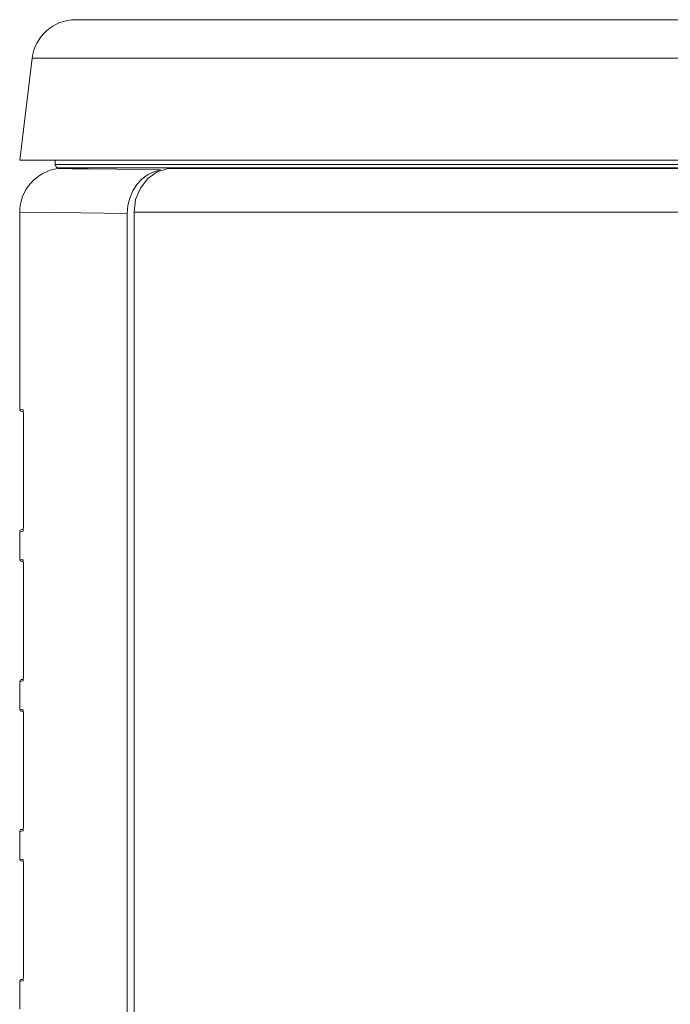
# Model space of a CAD drawing. Header units: millimetres. Extents: x 3925 to 5043, y -86 to 778.
# Tile 226 of 256: x 4739 to 4748, y 373 to 387. Entities that reach past the tile are written whole.
import ezdxf

# ---------------------------------------------------------------- set-up
doc = ezdxf.new("R2010")
doc.units = ezdxf.units.MM
doc.header["$LTSCALE"] = 46.255
for name, color, linetype in [('H30-LEFT-COVDXF_CONTINUOUS_LINE', 7, 'CONTINUOUS'), ('H30K-REAR-CODXF_CONTINUOUS_LINE', 7, 'CONTINUOUS'), ('H30K-TOP-COVDXF_CONTINUOUS_LINE', 7, 'CONTINUOUS')]:
    doc.layers.add(name, color=color, linetype=linetype)

msp = doc.modelspace()

# ---------------------------------------------------------------- linework, layer by layer
at = {"layer": 'H30-LEFT-COVDXF_CONTINUOUS_LINE', "color": 7, "linetype": 'Continuous', "lineweight": 0}
for p, q in [((4739.1827, 385.3099), (4739.263, 385.3198)), ((4739.1827, 385.3099), (4739.3783, 385.3078)), ((4739.3783, 385.3078), (4739.6097, 385.3052)), ((4738.6338, 381.8815), (4738.6338, 384.6896)), ((4738.6338, 384.6896), (4739.0779, 384.6851)), ((4740.1758, 384.7827), (4740.167, 384.6718)), ((4739.0779, 384.6851), (4739.5098, 384.6804)), ((4739.5098, 384.6804), (4740.167, 384.6718)), ((4740.167, 345.6664), (4740.167, 384.6718)), ((4738.6338, 381.8815), (4738.6827, 381.8755)), ((4738.6854, 381.853), (4738.6558, 381.8566)), ((4738.6827, 381.8755), (4738.6842, 381.8702)), ((4738.6842, 381.8702), (4738.6854, 381.8549)), ((4738.6854, 381.8549), (4738.6861, 381.8254)), ((4738.686, 381.8314), (4738.6861, 380.1991)), ((4738.6827, 380.149), (4738.6338, 380.143)), ((4738.6338, 380.143), (4738.6338, 379.7465)), ((4738.6854, 380.1715), (4738.6558, 380.1679)), ((4738.6847, 380.1589), (4738.6827, 380.149)), ((4738.6857, 380.1773), (4738.6847, 380.1589)), ((4738.6861, 380.1991), (4738.6857, 380.1773)), ((4738.686, 380.1991), (4738.6859, 380.1884)), ((4738.6338, 379.7465), (4738.6827, 379.7405)), ((4738.6854, 379.718), (4738.6558, 379.7216)), ((4738.6827, 379.7405), (4738.6842, 379.7352)), ((4738.6842, 379.7352), (4738.6854, 379.7199)), ((4738.6854, 379.7199), (4738.6861, 379.6904)), ((4738.6861, 379.6904), (4738.6861, 378.0641)), ((4738.6827, 378.014), (4738.6338, 378.008)), ((4738.6338, 378.008), (4738.6338, 377.6115)), ((4738.6854, 378.0365), (4738.6558, 378.0329)), ((4738.6847, 378.0239), (4738.6827, 378.014)), ((4738.6857, 378.0423), (4738.6847, 378.0239)), ((4738.6861, 378.0641), (4738.6857, 378.0423)), ((4738.686, 378.0641), (4738.6859, 378.0533)), ((4738.6338, 377.6115), (4738.6827, 377.6055)), ((4738.6854, 377.583), (4738.6558, 377.5866)), ((4738.6827, 377.6055), (4738.6842, 377.6002)), ((4738.6842, 377.6002), (4738.6854, 377.5849)), ((4738.6854, 377.5849), (4738.6861, 377.5554)), ((4738.6861, 377.5554), (4738.6861, 375.9291)), ((4738.6827, 375.879), (4738.6338, 375.873)), ((4738.6338, 375.873), (4738.6338, 375.4765)), ((4738.6854, 375.9015), (4738.6558, 375.8979)), ((4738.6847, 375.8889), (4738.6827, 375.879)), ((4738.6857, 375.9073), (4738.6847, 375.8889)), ((4738.6861, 375.9291), (4738.6857, 375.9073)), ((4738.686, 375.9291), (4738.6859, 375.9183)), ((4738.6338, 375.4765), (4738.6827, 375.4705)), ((4738.6854, 375.448), (4738.6558, 375.4516)), ((4738.6827, 375.4705), (4738.6842, 375.4652)), ((4738.6842, 375.4652), (4738.6854, 375.4499)), ((4738.6854, 375.4499), (4738.6861, 375.4204)), ((4738.6861, 375.4204), (4738.6861, 373.7941)), ((4738.6854, 373.7665), (4738.6558, 373.7629)), ((4738.6847, 373.7539), (4738.6827, 373.744)), ((4738.6857, 373.7723), (4738.6847, 373.7539)), ((4738.6861, 373.7941), (4738.6857, 373.7723)), ((4738.686, 373.7941), (4738.6859, 373.7833)), ((4738.6827, 373.744), (4738.6338, 373.738)), ((4738.6338, 373.738), (4738.6338, 373.3415))]:
    msp.add_line(p, q, dxfattribs=at)
for points in [[(4739.6097, 385.3052), (4740.0204, 385.3001), (4740.6401, 385.2904)], [(4740.6401, 385.2904), (4740.5444, 385.2648), (4740.4542, 385.2203)], [(4740.4542, 385.2203), (4740.3725, 385.1584), (4740.3017, 385.081), (4740.2442, 384.9907)], [(4740.2442, 384.9907), (4740.2018, 384.8902), (4740.1758, 384.7827)], [(4738.6842, 381.8679), (4738.6844, 381.8668), (4738.685, 381.8595)], [(4738.685, 381.8595), (4738.6857, 381.8472), (4738.686, 381.8314)], [(4738.6859, 380.1884), (4738.6853, 380.1701), (4738.6845, 380.1589), (4738.6843, 380.1568)], [(4738.685, 379.7305), (4738.6842, 379.7328), (4738.6846, 379.7295), (4738.6854, 379.718)], [(4738.6854, 379.718), (4738.686, 379.7006), (4738.686, 379.6904)], [(4738.6859, 378.0533), (4738.6853, 378.035), (4738.6845, 378.0238), (4738.6843, 378.0217)], [(4738.685, 377.5955), (4738.6842, 377.5978), (4738.6846, 377.5945), (4738.6854, 377.583)], [(4738.6854, 377.583), (4738.686, 377.5656), (4738.686, 377.5554)], [(4738.6859, 375.9183), (4738.6853, 375.9), (4738.6845, 375.8888), (4738.6843, 375.8867)], [(4738.685, 375.4605), (4738.6842, 375.4628), (4738.6846, 375.4595), (4738.6854, 375.448)], [(4738.6854, 375.448), (4738.686, 375.4306), (4738.686, 375.4204)], [(4738.6859, 373.7833), (4738.6853, 373.765), (4738.6845, 373.7538), (4738.6843, 373.7517)]]:
    msp.add_lwpolyline(points, dxfattribs=at)
for centre, radius, start, end in [((4739.2588, 384.6896), 0.625, 97, 180), ((4738.6588, 381.8815), 0.025, 180, 263), ((4738.6588, 380.143), 0.025, 97, 180), ((4738.6588, 379.7465), 0.025, 180, 263), ((4738.6588, 378.008), 0.025, 97, 180), ((4738.6588, 377.6115), 0.025, 180, 263), ((4738.6588, 375.873), 0.025, 97, 180), ((4738.6588, 375.4765), 0.025, 180, 263), ((4738.6588, 373.738), 0.025, 97, 180)]:
    msp.add_arc(centre, radius, start, end, dxfattribs=at)
at = {"layer": 'H30K-REAR-CODXF_CONTINUOUS_LINE', "color": 7, "linetype": 'Continuous', "lineweight": 0}
for p, q in [((4740.7481, 385.3104), (4740.8151, 385.3198)), ((4741.0344, 384.6913), (4740.2637, 384.6901)), ((4740.2637, 384.6901), (4740.2637, 345.6508)), ((4743.2513, 384.6906), (4741.0344, 384.6913)), ((4743.4689, 384.6903), (4743.2513, 384.6906)), ((4745.6088, 384.689), (4743.4689, 384.6903)), ((4746.2094, 384.6888), (4745.6088, 384.689)), ((4747.52, 384.689), (4746.2094, 384.6888)), ((4749.1088, 384.6893), (4747.52, 384.689))]:
    msp.add_line(p, q, dxfattribs=at)
for points in [[(4740.2637, 384.6901), (4740.2867, 384.8689), (4740.3537, 385.0323), (4740.4589, 385.1672), (4740.5941, 385.2627), (4740.7481, 385.3104)], [(4751.1338, 385.3099), (4749.5141, 385.3097), (4747.9391, 385.3094), (4746.4118, 385.3092), (4745.0225, 385.3095), (4743.8009, 385.3106), (4742.7616, 385.3118), (4741.9181, 385.3121), (4741.2582, 385.3114), (4740.7481, 385.3104)]]:
    msp.add_lwpolyline(points, dxfattribs=at)
at = {"layer": 'H30K-TOP-COVDXF_CONTINUOUS_LINE', "color": 7, "linetype": 'Continuous', "lineweight": 0}
for p, q in [((4739.4324, 387.4298), (4871.5853, 387.4298)), ((4738.812, 386.8809), (4738.6338, 385.4298)), ((4738.812, 386.8809), (4872.2057, 386.8809)), ((4738.6338, 385.4298), (4872.3838, 385.4298)), ((4739.1395, 385.3694), (4739.1395, 385.4298)), ((4739.1395, 385.3694), (4739.2912, 385.3694)), ((4739.1956, 385.3198), (4739.2753, 385.3198)), ((4739.2753, 385.3198), (4739.4529, 385.3198)), ((4739.2912, 385.3694), (4739.5338, 385.3694)), ((4739.4529, 385.3198), (4739.5886, 385.3198)), ((4739.5338, 385.3694), (4739.8385, 385.3694)), ((4739.5886, 385.3198), (4739.892, 385.3198)), ((4739.8385, 385.3694), (4870.9116, 385.3694)), ((4739.892, 385.3198), (4871.1669, 385.3198))]:
    msp.add_line(p, q, dxfattribs=at)
for centre, radius, start, end in [((4739.4324, 386.8048), 0.625, 90, 173), ((4739.1895, 385.3694), 0.05, 180, 277)]:
    msp.add_arc(centre, radius, start, end, dxfattribs=at)

doc.saveas('drawing.dxf')
